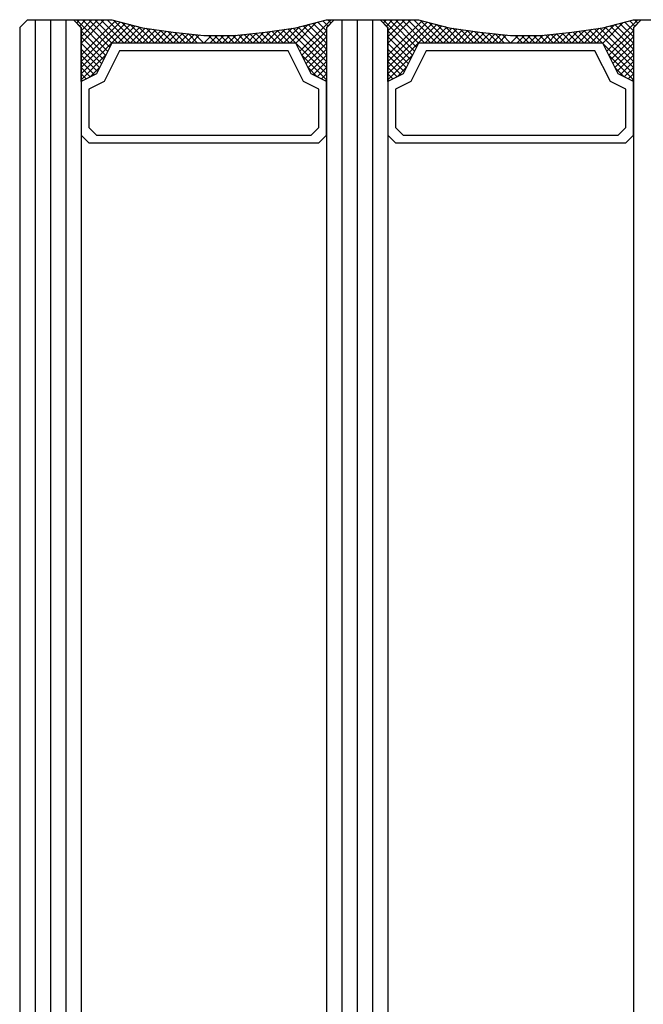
# Model space of a CAD drawing. Extents: x 4615668 to 9294084, y 5325188 to 10688993.
# Tile 188 of 256: x 4635731.45 to 4635735.52, y 5332284.75 to 5332291.17. Entities that reach past the tile are written whole.
import ezdxf

# ---------------------------------------------------------------- set-up
doc = ezdxf.new("R2010")
doc.units = 0
doc.header["$MEASUREMENT"] = 0
doc.layers.add('CrossSectionsGlass', color=7, linetype='Continuous')
doc.layers.add('Wymiat 100', color=251, linetype='Continuous', lineweight=5)

# ---------------------------------------------------------------- blocks, each defined once
blk = doc.blocks.new('G$CA57B7548')
at = {"layer": 'CrossSectionsGlass'}
for p, q in [((2.42, 675.3395), (2.47, 675.3895)), ((2.47, 675.3895), (2.77, 675.3895)), ((2.52, 675.3895), (2.52, 409.5895)), ((2.62, 675.3895), (2.62, 409.5895)), ((2.72, 675.3895), (2.72, 409.5895)), ((2.82, 675.3395), (2.77, 675.3895)), ((2.79, 675.3875), (2.9933, 675.1841)), ((2.81, 675.3875), (2.79, 675.3675)), ((2.85, 675.3875), (2.81, 675.3475)), ((2.89, 675.3875), (2.82, 675.3175)), ((2.93, 675.3875), (2.82, 675.2775)), ((2.97, 675.3875), (2.82, 675.2375)), ((3.044, 675.3815), (2.82, 675.1575)), ((3.076, 675.3735), (2.82, 675.1175)), ((2.83, 675.3875), (3.0067, 675.2108)), ((2.87, 675.3875), (3.02, 675.2375)), ((4.3533, 675.3708), (4.22, 675.2375)), ((4.45, 675.3875), (4.2467, 675.1841)), ((4.396, 675.3815), (4.43, 675.3475)), ((4.42, 675.3395), (4.47, 675.3895)), ((4.428, 675.3895), (4.45, 675.3675)), ((4.47, 675.3895), (4.77, 675.3895)), ((4.52, 675.3895), (4.52, 409.5895)), ((4.62, 675.3895), (4.62, 409.5895)), ((4.72, 675.3895), (4.72, 409.5895)), ((4.82, 675.3395), (4.77, 675.3895)), ((4.79, 675.3875), (4.9933, 675.1841)), ((4.81, 675.3875), (4.79, 675.3675)), ((4.85, 675.3875), (4.81, 675.3475)), ((4.89, 675.3875), (4.82, 675.3175)), ((4.93, 675.3875), (4.82, 675.2775)), ((4.97, 675.3875), (4.82, 675.2375)), ((5.044, 675.3815), (4.82, 675.1575)), ((5.076, 675.3735), (4.82, 675.1175)), ((4.83, 675.3875), (5.0067, 675.2108)), ((4.87, 675.3875), (5.02, 675.2375)), ((6.3533, 675.3708), (6.22, 675.2375)), ((6.45, 675.3875), (6.2467, 675.1841)), ((6.396, 675.3815), (6.43, 675.3475)), ((6.42, 675.3395), (6.47, 675.3895)), ((6.428, 675.3895), (6.45, 675.3675)), ((6.47, 675.3895), (7.25, 675.3895)), ((2.42, 675.3395), (2.42, 409.6395)), ((3.14, 675.3575), (2.82, 675.0375)), ((2.82, 675.3395), (2.82, 409.6395)), ((4.42, 675.3395), (4.42, 409.6395)), ((5.14, 675.3575), (4.82, 675.0375)), ((4.82, 675.3395), (4.82, 409.6395)), ((6.42, 675.3395), (6.42, 409.6395)), ((2.82, 675.2775), (2.9667, 675.1308)), ((3.52, 675.2975), (3.58, 675.2375)), ((3.63, 675.2875), (3.6291, 675.2866)), ((3.71, 675.2875), (3.66, 675.2375)), ((4.82, 675.2775), (4.9667, 675.1308)), ((5.52, 675.2975), (5.58, 675.2375)), ((5.63, 675.2875), (5.6291, 675.2866)), ((5.71, 675.2875), (5.66, 675.2375)), ((2.82, 675.2375), (2.9533, 675.1041)), ((4.82, 675.2375), (4.9533, 675.1041)), ((2.82, 675.1575), (2.9267, 675.0508)), ((2.82, 675.1175), (2.9067, 675.0308)), ((4.82, 675.1575), (4.9267, 675.0508)), ((4.82, 675.1175), (4.9067, 675.0308)), ((2.82, 675.0375), (2.8533, 675.0041)), ((4.82, 675.0375), (4.8533, 675.0041))]:
    blk.add_line(p, q, dxfattribs=at)
at = {"layer": 'CrossSectionsGlass', "flags": 128}
for points in [[(4.42, 674.9875), (4.32, 675.0375), (4.22, 675.2375), (3.02, 675.2375), (2.92, 675.0375), (2.82, 674.9875), (2.82, 675.3375), (2.77, 675.3875), (3.02, 675.3875), (3.22, 675.3375), (3.42, 675.3075), (3.62, 675.2875), (3.82, 675.2875), (4.02, 675.3075), (4.22, 675.3375), (4.42, 675.3875), (4.47, 675.3875), (4.42, 675.3375), (4.42, 674.9875)], [(2.91, 675.3875), (3.06, 675.2375), (3.172, 675.3495)], [(2.95, 675.3875), (3.1, 675.2375), (3.204, 675.3415)], [(2.99, 675.3875), (3.14, 675.2375), (3.2374, 675.3349)], [(3.0333, 675.3841), (3.18, 675.2375), (3.2722, 675.3296)], [(3.0867, 675.3708), (3.22, 675.2375), (3.307, 675.3244)], [(4.364, 675.3735), (4.42, 675.3175), (4.26, 675.1575), (4.42, 674.9975), (4.4133, 674.9908)], [(6.42, 674.9875), (6.32, 675.0375), (6.22, 675.2375), (5.02, 675.2375), (4.92, 675.0375), (4.82, 674.9875), (4.82, 675.3375), (4.77, 675.3875), (5.02, 675.3875), (5.22, 675.3375), (5.42, 675.3075), (5.62, 675.2875), (5.82, 675.2875), (6.02, 675.3075), (6.22, 675.3375), (6.42, 675.3875), (6.47, 675.3875), (6.42, 675.3375), (6.42, 674.9875)], [(4.91, 675.3875), (5.06, 675.2375), (5.172, 675.3495)], [(4.95, 675.3875), (5.1, 675.2375), (5.204, 675.3415)], [(4.99, 675.3875), (5.14, 675.2375), (5.2374, 675.3349)], [(5.0333, 675.3841), (5.18, 675.2375), (5.2722, 675.3296)], [(5.0867, 675.3708), (5.22, 675.2375), (5.307, 675.3244)], [(6.364, 675.3735), (6.42, 675.3175), (6.26, 675.1575), (6.42, 674.9975), (6.4133, 674.9908)], [(2.82, 675.1975), (2.94, 675.0775), (2.88, 675.0175), (2.82, 675.0775), (3.108, 675.3655)], [(2.82, 675.3175), (2.98, 675.1575), (2.82, 674.9975), (2.8267, 674.9908)], [(3.14, 675.3575), (3.26, 675.2375), (3.3417, 675.3192)], [(3.1933, 675.3441), (3.3, 675.2375), (3.3765, 675.314)], [(3.2435, 675.3339), (3.34, 675.2375), (3.4113, 675.3088)], [(3.2906, 675.3269), (3.38, 675.2375), (3.4473, 675.3047)], [(3.3376, 675.3198), (3.42, 675.2375), (3.4836, 675.3011)], [(3.3847, 675.3128), (3.46, 675.2375), (3.52, 675.2975)], [(3.4311, 675.3064), (3.5, 675.2375), (3.5564, 675.2938)], [(3.8836, 675.2938), (3.94, 675.2375), (4.0089, 675.3064)], [(3.92, 675.2975), (3.98, 675.2375), (4.0553, 675.3128)], [(3.9564, 675.3011), (4.02, 675.2375), (4.1024, 675.3198)], [(3.9927, 675.3047), (4.06, 675.2375), (4.1494, 675.3269)], [(4.0287, 675.3088), (4.1, 675.2375), (4.1965, 675.3339)], [(4.0635, 675.314), (4.14, 675.2375), (4.2467, 675.3441)], [(4.0983, 675.3192), (4.18, 675.2375), (4.3, 675.3575)], [(4.133, 675.3244), (4.42, 675.0375), (4.3867, 675.0041)], [(4.268, 675.3495), (4.42, 675.1975), (4.3, 675.0775), (4.36, 675.0175), (4.42, 675.0775), (4.1678, 675.3296)], [(4.2026, 675.3349), (4.42, 675.1175), (4.3333, 675.0308)], [(4.236, 675.3415), (4.42, 675.1575), (4.3133, 675.0508)], [(4.332, 675.3655), (4.42, 675.2775), (4.2733, 675.1308)], [(4.3, 675.3575), (4.42, 675.2375), (4.2867, 675.1041)], [(4.82, 675.1975), (4.94, 675.0775), (4.88, 675.0175), (4.82, 675.0775), (5.108, 675.3655)], [(4.82, 675.3175), (4.98, 675.1575), (4.82, 674.9975), (4.8267, 674.9908)], [(5.14, 675.3575), (5.26, 675.2375), (5.3417, 675.3192)], [(5.1933, 675.3441), (5.3, 675.2375), (5.3765, 675.314)], [(5.2435, 675.3339), (5.34, 675.2375), (5.4113, 675.3088)], [(5.2906, 675.3269), (5.38, 675.2375), (5.4473, 675.3047)], [(5.3376, 675.3198), (5.42, 675.2375), (5.4836, 675.3011)], [(5.3847, 675.3128), (5.46, 675.2375), (5.52, 675.2975)], [(5.4311, 675.3064), (5.5, 675.2375), (5.5564, 675.2938)], [(5.8836, 675.2938), (5.94, 675.2375), (6.0089, 675.3064)], [(5.92, 675.2975), (5.98, 675.2375), (6.0553, 675.3128)], [(5.9564, 675.3011), (6.02, 675.2375), (6.1024, 675.3198)], [(5.9927, 675.3047), (6.06, 675.2375), (6.1494, 675.3269)], [(6.0287, 675.3088), (6.1, 675.2375), (6.1965, 675.3339)], [(6.0635, 675.314), (6.14, 675.2375), (6.2467, 675.3441)], [(6.0983, 675.3192), (6.18, 675.2375), (6.3, 675.3575)], [(6.133, 675.3244), (6.42, 675.0375), (6.3867, 675.0041)], [(6.268, 675.3495), (6.42, 675.1975), (6.3, 675.0775), (6.36, 675.0175), (6.42, 675.0775), (6.1678, 675.3296)], [(6.2026, 675.3349), (6.42, 675.1175), (6.3333, 675.0308)], [(6.236, 675.3415), (6.42, 675.1575), (6.3133, 675.0508)], [(6.332, 675.3655), (6.42, 675.2775), (6.2733, 675.1308)], [(6.3, 675.3575), (6.42, 675.2375), (6.2867, 675.1041)], [(3.4756, 675.3019), (3.54, 675.2375), (3.5927, 675.2902)], [(3.5644, 675.293), (3.62, 675.2375), (3.67, 675.2875)], [(3.65, 675.2875), (3.7, 675.2375), (3.75, 675.2875)], [(3.69, 675.2875), (3.74, 675.2375), (3.79, 675.2875)], [(3.73, 675.2875), (3.78, 675.2375), (3.8311, 675.2886)], [(3.77, 675.2875), (3.82, 675.2375), (3.8756, 675.293)], [(3.81, 675.2875), (3.86, 675.2375), (3.92, 675.2975)], [(3.8473, 675.2902), (3.9, 675.2375), (3.9644, 675.3019)], [(5.4756, 675.3019), (5.54, 675.2375), (5.5927, 675.2902)], [(5.5644, 675.293), (5.62, 675.2375), (5.67, 675.2875)], [(5.65, 675.2875), (5.7, 675.2375), (5.75, 675.2875)], [(5.69, 675.2875), (5.74, 675.2375), (5.79, 675.2875)], [(5.73, 675.2875), (5.78, 675.2375), (5.8311, 675.2886)], [(5.77, 675.2875), (5.82, 675.2375), (5.8756, 675.293)], [(5.81, 675.2875), (5.86, 675.2375), (5.92, 675.2975)], [(5.8473, 675.2902), (5.9, 675.2375), (5.9644, 675.3019)], [(2.82, 674.6375), (2.87, 674.5875), (4.37, 674.5875), (4.42, 674.6375), (4.42, 674.9875), (4.32, 675.0375), (4.22, 675.2375), (3.02, 675.2375), (2.92, 675.0375), (2.82, 674.9875), (2.82, 674.6375)], [(2.87, 674.6875), (2.92, 674.6375), (4.32, 674.6375), (4.37, 674.6875), (4.37, 674.9375), (4.27, 674.9875), (4.17, 675.1875), (3.07, 675.1875), (2.97, 674.9875), (2.87, 674.9375), (2.87, 674.6875)], [(4.82, 674.6375), (4.87, 674.5875), (6.37, 674.5875), (6.42, 674.6375), (6.42, 674.9875), (6.32, 675.0375), (6.22, 675.2375), (5.02, 675.2375), (4.92, 675.0375), (4.82, 674.9875), (4.82, 674.6375)], [(4.87, 674.6875), (4.92, 674.6375), (6.32, 674.6375), (6.37, 674.6875), (6.37, 674.9375), (6.27, 674.9875), (6.17, 675.1875), (5.07, 675.1875), (4.97, 674.9875), (4.87, 674.9375), (4.87, 674.6875)]]:
    blk.add_lwpolyline(points, dxfattribs=at)

msp = doc.modelspace()

# ---------------------------------------------------------------- block references
at = {"layer": 'Wymiat 100', "color": 5, "lineweight": 0, "ltscale": 40}
msp.add_blockref('G$CA57B7548', (4635729.0339, 5331615.7782), dxfattribs=at)

doc.saveas('drawing.dxf')
